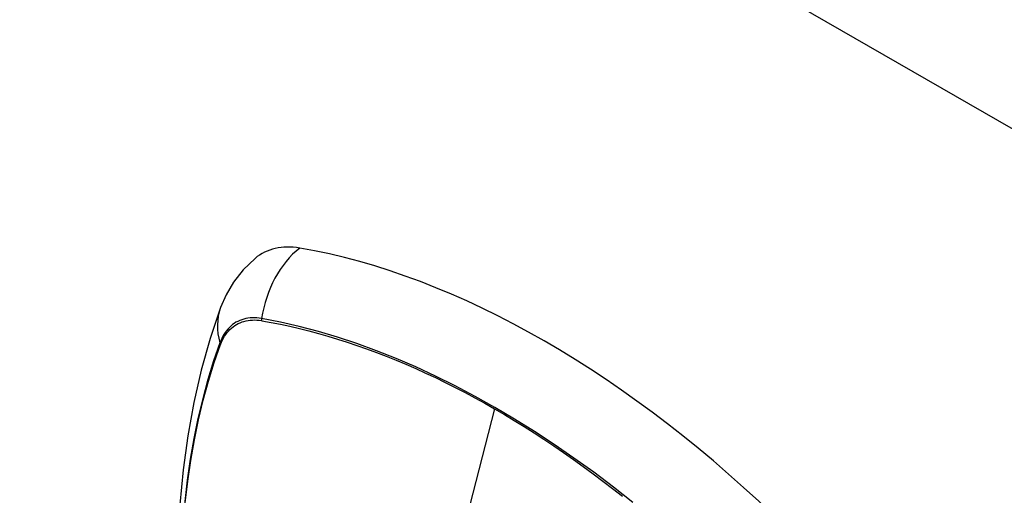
# Model space of a CAD drawing. Header units: inches. Extents: x 435.6 to 512.6, y 167.3 to 237.6.
# Tile 42 of 115: x 453.906 to 455.127, y 225.443 to 226.033. Entities that reach past the tile are written whole.
import ezdxf

# ---------------------------------------------------------------- set-up
doc = ezdxf.new("R2010")
doc.units = ezdxf.units.IN
doc.header["$MEASUREMENT"] = 0
doc.layers.add('Visible Edges(ANSI)', color=7, linetype='Continuous', lineweight=25)
doc.layers.add('Visible Tangent Edges(ANSI)', color=7, linetype='Continuous', lineweight=25)

msp = doc.modelspace()

# ---------------------------------------------------------------- linework, layer by layer
at = {"layer": 'Visible Edges(ANSI)', "flags": 128}
for points in [[(454.1976, 225.7367), (454.1829, 225.7226), (454.1709, 225.7072), (454.1616, 225.6914), (454.1548, 225.6756)], [(454.1548, 225.6756), (454.142, 225.6375), (454.1309, 225.5982), (454.1216, 225.558), (454.1141, 225.5167), (454.1082, 225.4745), (454.1041, 225.4314), (454.1016, 225.3876), (454.1008, 225.343), (454.1016, 225.2978), (454.104, 225.2519), (454.108, 225.2055), (454.1136, 225.1587), (454.1208, 225.1114), (454.1295, 225.0637), (454.1396, 225.0158), (454.1513, 224.9677)]]:
    msp.add_lwpolyline(points, dxfattribs=at)
at = {"layer": 'Visible Edges(ANSI)'}
for centre, major_axis, start_param, end_param in [((454.2943, 225.589), (-0.0884, 0.1535), 5.835982, 6.382176), ((454.5561, 224.5723), (-0.6483, 1.1259), 5.16346, 5.835982)]:
    msp.add_ellipse(centre, major_axis=major_axis, ratio=0.578093, start_param=start_param, end_param=end_param, dxfattribs=at)
at = {"layer": 'Visible Tangent Edges(ANSI)'}
for p, q in [((473.5195, 215.3113), (435.615, 237.1391)), ((454.2056, 225.6595), (454.2059, 225.6594)), ((454.1547, 225.6297), (454.1548, 225.63)), ((454.4947, 225.5501), (454.4468, 225.3643))]:
    msp.add_line(p, q, dxfattribs=at)
at = {"layer": 'Visible Tangent Edges(ANSI)', "flags": 128}
for points in [[(454.2057, 225.662), (454.2028, 225.6625), (454.1999, 225.6628), (454.197, 225.663), (454.1942, 225.6629), (454.1914, 225.6628), (454.1887, 225.6625), (454.1861, 225.662), (454.1835, 225.6614), (454.181, 225.6606), (454.1785, 225.6597), (454.1762, 225.6586), (454.1739, 225.6574), (454.1717, 225.656), (454.1696, 225.6545), (454.1676, 225.6528), (454.1657, 225.651), (454.1639, 225.6491), (454.1621, 225.647), (454.1605, 225.6448), (454.159, 225.6425), (454.1576, 225.6401), (454.1562, 225.6375), (454.155, 225.6348), (454.1539, 225.632)], [(454.6663, 225.4339), (454.642, 225.453), (454.6176, 225.4714), (454.5931, 225.4891), (454.5686, 225.506), (454.544, 225.5221), (454.5195, 225.5374), (454.495, 225.5519), (454.4704, 225.5656), (454.4459, 225.5785), (454.4214, 225.5907), (454.3969, 225.602), (454.3725, 225.6125), (454.3482, 225.6222), (454.324, 225.631), (454.2999, 225.639), (454.2761, 225.646), (454.2524, 225.6522), (454.229, 225.6576), (454.2057, 225.662)], [(454.1548, 225.63), (454.1559, 225.6327), (454.1571, 225.6354), (454.1584, 225.6378), (454.1598, 225.6402), (454.1613, 225.6425), (454.1629, 225.6446), (454.1646, 225.6466), (454.1664, 225.6485), (454.1683, 225.6502), (454.1703, 225.6519), (454.1723, 225.6533), (454.1745, 225.6547), (454.1767, 225.6559), (454.179, 225.6569), (454.1814, 225.6578), (454.1838, 225.6586), (454.1864, 225.6592), (454.1889, 225.6597), (454.1916, 225.66), (454.1943, 225.6602), (454.197, 225.6603), (454.1998, 225.6601), (454.2027, 225.6599), (454.2056, 225.6595)], [(454.2059, 225.6594), (454.2175, 225.6573), (454.2291, 225.6551), (454.2408, 225.6525), (454.2525, 225.6498), (454.2643, 225.6469), (454.2761, 225.6437), (454.288, 225.6403), (454.2999, 225.6367), (454.3119, 225.6329), (454.3239, 225.6288), (454.336, 225.6246), (454.3481, 225.6201), (454.3602, 225.6154), (454.3724, 225.6105), (454.3846, 225.6054), (454.3968, 225.6001), (454.409, 225.5945), (454.4212, 225.5888), (454.4335, 225.5828), (454.4457, 225.5767), (454.458, 225.5703), (454.4702, 225.5638), (454.4824, 225.557), (454.4947, 225.5501)], [(454.1539, 225.632), (454.1462, 225.6095), (454.1391, 225.5864), (454.1326, 225.5626), (454.1268, 225.5382), (454.1217, 225.5132), (454.1172, 225.4877), (454.1134, 225.4616), (454.1103, 225.435)], [(454.111, 225.4337), (454.1141, 225.4602), (454.1179, 225.4861), (454.1224, 225.5116), (454.1275, 225.5364), (454.1333, 225.5607), (454.1398, 225.5843), (454.147, 225.6074), (454.1547, 225.6297)], [(454.4947, 225.5501), (454.5069, 225.5429), (454.5191, 225.5356), (454.5314, 225.5281), (454.5436, 225.5203), (454.5558, 225.5124), (454.5681, 225.5042), (454.5803, 225.4959), (454.5925, 225.4874), (454.6047, 225.4787), (454.6169, 225.4697), (454.629, 225.4606), (454.6411, 225.4514), (454.6532, 225.4419)]]:
    msp.add_lwpolyline(points, dxfattribs=at)
at = {"layer": 'Visible Tangent Edges(ANSI)'}
for centre, major_axis, ratio, start_param, end_param in [((454.2918, 225.6502), (-0.02, -0.1164), 0.735728, 3.82822, 4.736579), ((454.2657, 225.635), (-0.1109, 0.0406), 0.734358, 0, 0.495362), ((454.2129, 225.661), (-0.00174, -0.00969), 0.735633, 4.742205, 5.005912), ((454.1633, 225.6322), (0.00925, -0.00335), 0.731254, 3.634308, 3.898015)]:
    msp.add_ellipse(centre, major_axis=major_axis, ratio=ratio, start_param=start_param, end_param=end_param, dxfattribs=at)

doc.saveas('drawing.dxf')
